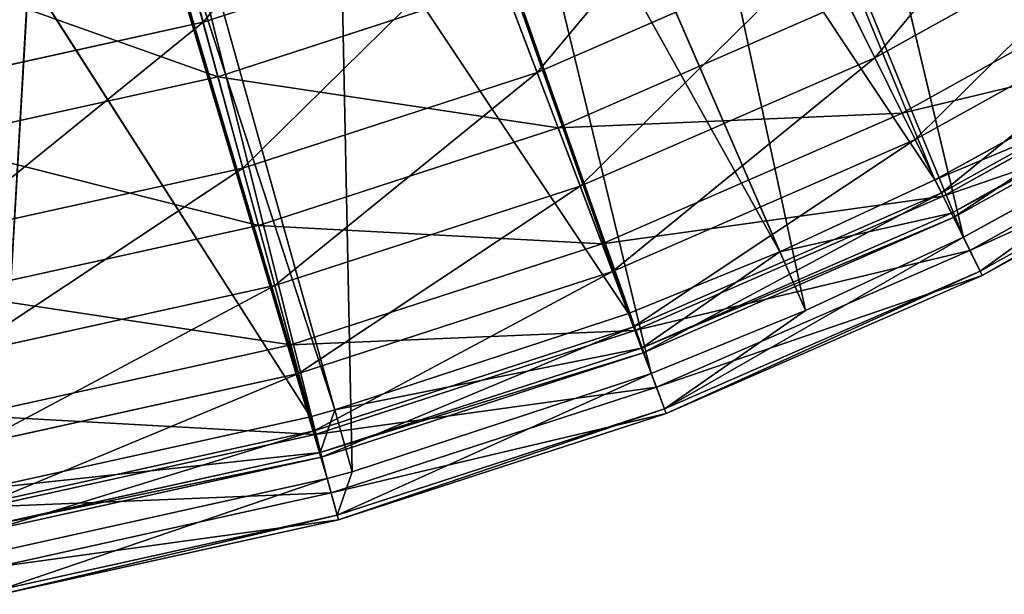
# Model space of a CAD drawing. Extents: x 1 to 221, y -110 to 110.
# Tile 50 of 256: x 130 to 161, y -108 to -91. Entities that reach past the tile are written whole.
import ezdxf

# ---------------------------------------------------------------- set-up
doc = ezdxf.new("R2010")
doc.units = 0
doc.header["$LTSCALE"] = 25.4
doc.layers.get('0').update_dxf_attribs({"color": 13, "linetype": 'CONTINUOUS'})

# ---------------------------------------------------------------- blocks, each defined once
blk = doc.blocks.new('PEAR-M-8672_STL')
at = {"color": 7}
for p, q in [((159.241, -97.37, 129.39), (152.147, -67.496, 314.653)), ((159.241, -97.37, 129.39), (152.147, -67.496, 314.653)), ((158.366, -95.6, 129.074), (147.045, -68.12, 314.337)), ((158.366, -95.6, 129.074), (147.045, -68.12, 314.337)), ((154.376, -99.628, 129.39), (147.967, -69.867, 314.653)), ((154.376, -99.628, 129.39), (147.967, -69.867, 314.653)), ((159.241, -97.37, 129.39), (147.967, -69.867, 314.653)), ((159.241, -97.37, 129.39), (147.967, -69.867, 314.653)), ((158.366, -95.6, 129.074), (141.787, -70.645, 314.337)), ((158.366, -95.6, 129.074), (141.787, -70.645, 314.337)), ((153.589, -97.816, 129.074), (141.787, -70.645, 314.337)), ((153.589, -97.816, 129.074), (141.787, -70.645, 314.337)), ((153.589, -97.816, 129.074), (139.046, -71.774, 314.337)), ((153.589, -97.816, 129.074), (139.046, -71.774, 314.337)), ((148.918, -99.715, 129.074), (139.046, -71.774, 314.337)), ((148.918, -99.715, 129.074), (139.046, -71.774, 314.337)), ((149.619, -101.562, 129.39), (142.574, -72.456, 314.653)), ((149.619, -101.562, 129.39), (142.574, -72.456, 314.653)), ((154.376, -99.628, 129.39), (142.574, -72.456, 314.653)), ((154.376, -99.628, 129.39), (142.574, -72.456, 314.653)), ((140.407, -104.592, 129.39), (139.762, -73.614, 314.653)), ((140.407, -104.592, 129.39), (139.762, -73.614, 314.653)), ((149.619, -101.562, 129.39), (139.762, -73.614, 314.653)), ((149.619, -101.562, 129.39), (139.762, -73.614, 314.653)), ((148.918, -99.715, 129.074), (131.882, -74.165, 314.337)), ((148.918, -99.715, 129.074), (131.882, -74.165, 314.337)), ((139.874, -102.691, 129.074), (131.882, -74.165, 314.337)), ((139.874, -102.691, 129.074), (131.882, -74.165, 314.337)), ((139.874, -102.691, 129.074), (130.682, -74.491, 314.337)), ((139.874, -102.691, 129.074), (130.682, -74.491, 314.337)), ((139.118, -102.899, 129.074), (130.682, -74.491, 314.337)), ((139.118, -102.899, 129.074), (130.682, -74.491, 314.337)), ((139.637, -104.805, 129.39), (132.415, -76.067, 314.653)), ((139.637, -104.805, 129.39), (132.415, -76.067, 314.653)), ((140.407, -104.592, 129.39), (132.415, -76.067, 314.653)), ((140.407, -104.592, 129.39), (132.415, -76.067, 314.653)), ((139.118, -102.899, 129.074), (122.063, -76.238, 314.337)), ((139.118, -102.899, 129.074), (122.063, -76.238, 314.337)), ((129.389, -107.07, 129.39), (131.184, -76.401, 314.653)), ((129.389, -107.07, 129.39), (131.184, -76.401, 314.653)), ((139.637, -104.805, 129.39), (131.184, -76.401, 314.653)), ((139.637, -104.805, 129.39), (131.184, -76.401, 314.653)), ((134.356, -85.41, 50.148), (135.808, -90.743, 58.925)), ((134.356, -85.41, 50.148), (135.808, -90.743, 58.925)), ((136.266, -92.424, 57.941), (134.787, -86.992, 49.002)), ((136.266, -92.424, 57.941), (134.787, -86.992, 49.002)), ((165.161, -87.033, 77.862), (156.509, -91.844, 77.862)), ((165.161, -87.033, 77.862), (156.509, -91.844, 77.862)), ((144.451, -87.935, 58.925), (135.808, -90.743, 58.925)), ((144.451, -87.935, 58.925), (135.808, -90.743, 58.925)), ((144.451, -87.935, 58.925), (146.103, -92.292, 68.191)), ((144.451, -87.935, 58.925), (146.103, -92.292, 68.191)), ((154.847, -88.483, 68.191), (146.103, -92.292, 68.191)), ((154.847, -88.483, 68.191), (146.103, -92.292, 68.191)), ((154.847, -88.483, 68.191), (156.509, -91.844, 77.862)), ((154.847, -88.483, 68.191), (156.509, -91.844, 77.862)), ((157.35, -93.545, 77.229), (166.162, -88.644, 77.229)), ((157.35, -93.545, 77.229), (166.162, -88.644, 77.229)), ((166.641, -89.415, 87.848), (157.752, -94.358, 87.848)), ((166.641, -89.415, 87.848), (157.752, -94.358, 87.848)), ((145.068, -89.563, 57.941), (136.266, -92.424, 57.941)), ((145.068, -89.563, 57.941), (136.266, -92.424, 57.941)), ((146.751, -94.001, 67.38), (145.068, -89.563, 57.941)), ((146.751, -94.001, 67.38), (145.068, -89.563, 57.941)), ((155.657, -90.121, 67.38), (146.751, -94.001, 67.38)), ((155.657, -90.121, 67.38), (146.751, -94.001, 67.38)), ((157.35, -93.545, 77.229), (155.657, -90.121, 67.38)), ((157.35, -93.545, 77.229), (155.657, -90.121, 67.38)), ((135.808, -90.743, 58.925), (126.935, -92.704, 58.925)), ((135.808, -90.743, 58.925), (126.935, -92.704, 58.925)), ((135.808, -90.743, 58.925), (137.032, -95.239, 68.191)), ((135.808, -90.743, 58.925), (137.032, -95.239, 68.191)), ((167.608, -90.972, 98.057), (158.564, -96.001, 98.057)), ((167.608, -90.972, 98.057), (158.564, -96.001, 98.057)), ((158.366, -95.6, 129.074), (166.513, -91.12, 129.074)), ((158.366, -95.6, 129.074), (166.513, -91.12, 129.074)), ((158.616, -96.105, 87.4), (167.669, -91.071, 87.4)), ((158.616, -96.105, 87.4), (167.669, -91.071, 87.4)), ((158.366, -95.6, 129.074), (167.975, -91.564, 118.765)), ((158.366, -95.6, 129.074), (167.975, -91.564, 118.765)), ((167.975, -91.564, 118.765), (158.873, -96.625, 118.765)), ((167.975, -91.564, 118.765), (158.873, -96.625, 118.765)), ((156.509, -91.844, 77.862), (147.433, -95.798, 77.862)), ((156.509, -91.844, 77.862), (147.433, -95.798, 77.862)), ((156.509, -91.844, 77.862), (157.752, -94.358, 87.848)), ((156.509, -91.844, 77.862), (157.752, -94.358, 87.848)), ((168.055, -91.691, 108.394), (158.939, -96.759, 108.394)), ((168.055, -91.691, 108.394), (158.939, -96.759, 108.394)), ((136.266, -92.424, 57.941), (127.228, -94.421, 57.941)), ((136.266, -92.424, 57.941), (127.228, -94.421, 57.941)), ((137.513, -97.003, 67.38), (136.266, -92.424, 57.941)), ((137.513, -97.003, 67.38), (136.266, -92.424, 57.941)), ((146.103, -92.292, 68.191), (137.032, -95.239, 68.191)), ((146.103, -92.292, 68.191), (137.032, -95.239, 68.191)), ((146.103, -92.292, 68.191), (147.433, -95.798, 77.862)), ((146.103, -92.292, 68.191), (147.433, -95.798, 77.862)), ((159.241, -97.37, 129.39), (167.539, -92.807, 129.39)), ((159.241, -97.37, 129.39), (167.539, -92.807, 129.39)), ((159.443, -97.779, 97.798), (168.655, -92.657, 97.798)), ((159.443, -97.779, 97.798), (168.655, -92.657, 97.798)), ((159.757, -98.415, 118.89), (167.539, -92.807, 129.39)), ((159.757, -98.415, 118.89), (167.539, -92.807, 129.39)), ((159.757, -98.415, 118.89), (169.029, -93.259, 118.89)), ((159.757, -98.415, 118.89), (169.029, -93.259, 118.89)), ((159.825, -98.551, 108.327), (169.109, -93.389, 108.327)), ((159.825, -98.551, 108.327), (169.109, -93.389, 108.327)), ((157.35, -93.545, 77.229), (148.106, -97.572, 77.229)), ((157.35, -93.545, 77.229), (148.106, -97.572, 77.229)), ((157.35, -93.545, 77.229), (158.616, -96.105, 87.4)), ((157.35, -93.545, 77.229), (158.616, -96.105, 87.4)), ((146.751, -94.001, 67.38), (137.513, -97.003, 67.38)), ((146.751, -94.001, 67.38), (137.513, -97.003, 67.38)), ((148.106, -97.572, 77.229), (146.751, -94.001, 67.38)), ((148.106, -97.572, 77.229), (146.751, -94.001, 67.38)), ((157.752, -94.358, 87.848), (148.427, -98.42, 87.848)), ((157.752, -94.358, 87.848), (148.427, -98.42, 87.848)), ((157.752, -94.358, 87.848), (158.564, -96.001, 98.057)), ((157.752, -94.358, 87.848), (158.564, -96.001, 98.057)), ((137.032, -95.239, 68.191), (127.719, -97.297, 68.191)), ((137.032, -95.239, 68.191), (127.719, -97.297, 68.191)), ((137.032, -95.239, 68.191), (138.017, -98.857, 77.862)), ((137.032, -95.239, 68.191), (138.017, -98.857, 77.862)), ((147.433, -95.798, 77.862), (138.017, -98.857, 77.862)), ((147.433, -95.798, 77.862), (138.017, -98.857, 77.862)), ((147.433, -95.798, 77.862), (148.427, -98.42, 87.848)), ((147.433, -95.798, 77.862), (148.427, -98.42, 87.848)), ((153.589, -97.816, 129.074), (158.366, -95.6, 129.074)), ((153.589, -97.816, 129.074), (158.366, -95.6, 129.074)), ((158.366, -95.6, 129.074), (158.873, -96.625, 118.765)), ((158.366, -95.6, 129.074), (158.873, -96.625, 118.765)), ((158.564, -96.001, 98.057), (149.077, -100.134, 98.057)), ((158.564, -96.001, 98.057), (149.077, -100.134, 98.057)), ((149.118, -100.242, 87.4), (158.616, -96.105, 87.4)), ((149.118, -100.242, 87.4), (158.616, -96.105, 87.4)), ((158.564, -96.001, 98.057), (158.939, -96.759, 108.394)), ((158.564, -96.001, 98.057), (158.939, -96.759, 108.394)), ((158.616, -96.105, 87.4), (159.443, -97.779, 97.798)), ((158.616, -96.105, 87.4), (159.443, -97.779, 97.798)), ((158.873, -96.625, 118.765), (149.324, -100.785, 118.765)), ((158.873, -96.625, 118.765), (149.324, -100.785, 118.765)), ((158.939, -96.759, 108.394), (149.377, -100.925, 108.394)), ((158.939, -96.759, 108.394), (149.377, -100.925, 108.394)), ((153.589, -97.816, 129.074), (158.873, -96.625, 118.765)), ((153.589, -97.816, 129.074), (158.873, -96.625, 118.765)), ((158.939, -96.759, 108.394), (158.873, -96.625, 118.765)), ((158.939, -96.759, 108.394), (158.873, -96.625, 118.765)), ((137.513, -97.003, 67.38), (128.027, -99.099, 67.38)), ((137.513, -97.003, 67.38), (128.027, -99.099, 67.38)), ((138.516, -100.687, 77.229), (137.513, -97.003, 67.38)), ((138.516, -100.687, 77.229), (137.513, -97.003, 67.38)), ((159.241, -97.37, 129.39), (150.032, -102.651, 118.89)), ((159.241, -97.37, 129.39), (150.032, -102.651, 118.89)), ((154.376, -99.628, 129.39), (159.241, -97.37, 129.39)), ((154.376, -99.628, 129.39), (159.241, -97.37, 129.39)), ((159.241, -97.37, 129.39), (159.757, -98.415, 118.89)), ((159.241, -97.37, 129.39), (159.757, -98.415, 118.89)), ((148.106, -97.572, 77.229), (138.516, -100.687, 77.229)), ((148.106, -97.572, 77.229), (138.516, -100.687, 77.229)), ((149.118, -100.242, 87.4), (148.106, -97.572, 77.229)), ((149.118, -100.242, 87.4), (148.106, -97.572, 77.229)), ((148.918, -99.715, 129.074), (153.589, -97.816, 129.074)), ((148.918, -99.715, 129.074), (153.589, -97.816, 129.074)), ((153.589, -97.816, 129.074), (149.324, -100.785, 118.765)), ((153.589, -97.816, 129.074), (149.324, -100.785, 118.765)), ((149.781, -101.988, 97.798), (159.443, -97.779, 97.798)), ((149.781, -101.988, 97.798), (159.443, -97.779, 97.798)), ((159.443, -97.779, 97.798), (159.825, -98.551, 108.327)), ((159.443, -97.779, 97.798), (159.825, -98.551, 108.327)), ((148.427, -98.42, 87.848), (138.754, -101.563, 87.848)), ((148.427, -98.42, 87.848), (138.754, -101.563, 87.848)), ((148.427, -98.42, 87.848), (149.077, -100.134, 98.057)), ((148.427, -98.42, 87.848), (149.077, -100.134, 98.057)), ((150.032, -102.651, 118.89), (159.757, -98.415, 118.89)), ((150.032, -102.651, 118.89), (159.757, -98.415, 118.89)), ((150.086, -102.794, 108.327), (159.825, -98.551, 108.327)), ((150.086, -102.794, 108.327), (159.825, -98.551, 108.327)), ((159.825, -98.551, 108.327), (159.757, -98.415, 118.89)), ((159.825, -98.551, 108.327), (159.757, -98.415, 118.89)), ((138.017, -98.857, 77.862), (128.351, -100.993, 77.862)), ((138.017, -98.857, 77.862), (128.351, -100.993, 77.862)), ((138.017, -98.857, 77.862), (138.754, -101.563, 87.848)), ((138.017, -98.857, 77.862), (138.754, -101.563, 87.848)), ((139.874, -102.691, 129.074), (148.918, -99.715, 129.074)), ((139.874, -102.691, 129.074), (148.918, -99.715, 129.074)), ((148.918, -99.715, 129.074), (149.324, -100.785, 118.765)), ((148.918, -99.715, 129.074), (149.324, -100.785, 118.765)), ((149.619, -101.562, 129.39), (154.376, -99.628, 129.39)), ((149.619, -101.562, 129.39), (154.376, -99.628, 129.39)), ((154.376, -99.628, 129.39), (150.032, -102.651, 118.89)), ((154.376, -99.628, 129.39), (150.032, -102.651, 118.89)), ((149.077, -100.134, 98.057), (139.236, -103.332, 98.057)), ((149.077, -100.134, 98.057), (139.236, -103.332, 98.057)), ((149.077, -100.134, 98.057), (149.377, -100.925, 108.394)), ((149.077, -100.134, 98.057), (149.377, -100.925, 108.394)), ((149.118, -100.242, 87.4), (139.266, -103.443, 87.4)), ((149.118, -100.242, 87.4), (139.266, -103.443, 87.4)), ((149.118, -100.242, 87.4), (149.781, -101.988, 97.798)), ((149.118, -100.242, 87.4), (149.781, -101.988, 97.798)), ((138.516, -100.687, 77.229), (128.67, -102.863, 77.229)), ((138.516, -100.687, 77.229), (128.67, -102.863, 77.229)), ((139.266, -103.443, 87.4), (138.516, -100.687, 77.229)), ((139.266, -103.443, 87.4), (138.516, -100.687, 77.229)), ((149.324, -100.785, 118.765), (139.419, -104.003, 118.765)), ((149.324, -100.785, 118.765), (139.419, -104.003, 118.765)), ((149.377, -100.925, 108.394), (139.458, -104.148, 108.394)), ((149.377, -100.925, 108.394), (139.458, -104.148, 108.394)), ((139.874, -102.691, 129.074), (149.324, -100.785, 118.765)), ((139.874, -102.691, 129.074), (149.324, -100.785, 118.765)), ((149.377, -100.925, 108.394), (149.324, -100.785, 118.765)), ((149.377, -100.925, 108.394), (149.324, -100.785, 118.765)), ((138.754, -101.563, 87.848), (128.823, -103.757, 87.848)), ((138.754, -101.563, 87.848), (128.823, -103.757, 87.848)), ((138.754, -101.563, 87.848), (139.236, -103.332, 98.057)), ((138.754, -101.563, 87.848), (139.236, -103.332, 98.057)), ((149.619, -101.562, 129.39), (139.943, -105.929, 118.89)), ((149.619, -101.562, 129.39), (139.943, -105.929, 118.89)), ((140.407, -104.592, 129.39), (149.619, -101.562, 129.39)), ((140.407, -104.592, 129.39), (149.619, -101.562, 129.39)), ((149.619, -101.562, 129.39), (150.032, -102.651, 118.89)), ((149.619, -101.562, 129.39), (150.032, -102.651, 118.89)), ((139.757, -105.245, 97.798), (149.781, -101.988, 97.798)), ((139.757, -105.245, 97.798), (149.781, -101.988, 97.798)), ((149.781, -101.988, 97.798), (150.086, -102.794, 108.327)), ((149.781, -101.988, 97.798), (150.086, -102.794, 108.327)), ((139.118, -102.899, 129.074), (139.874, -102.691, 129.074)), ((139.118, -102.899, 129.074), (139.874, -102.691, 129.074)), ((139.874, -102.691, 129.074), (139.419, -104.003, 118.765)), ((139.874, -102.691, 129.074), (139.419, -104.003, 118.765)), ((150.032, -102.651, 118.89), (139.943, -105.929, 118.89)), ((150.032, -102.651, 118.89), (139.943, -105.929, 118.89)), ((139.983, -106.076, 108.327), (150.086, -102.794, 108.327)), ((139.983, -106.076, 108.327), (150.086, -102.794, 108.327)), ((150.086, -102.794, 108.327), (150.032, -102.651, 118.89)), ((150.086, -102.794, 108.327), (150.032, -102.651, 118.89)), ((129.056, -105.123, 129.074), (139.118, -102.899, 129.074)), ((129.056, -105.123, 129.074), (139.118, -102.899, 129.074)), ((139.118, -102.899, 129.074), (139.419, -104.003, 118.765)), ((139.118, -102.899, 129.074), (139.419, -104.003, 118.765)), ((139.236, -103.332, 98.057), (129.131, -105.565, 98.057)), ((139.236, -103.332, 98.057), (129.131, -105.565, 98.057)), ((139.266, -103.443, 87.4), (129.151, -105.679, 87.4)), ((139.266, -103.443, 87.4), (129.151, -105.679, 87.4)), ((139.236, -103.332, 98.057), (139.458, -104.148, 108.394)), ((139.236, -103.332, 98.057), (139.458, -104.148, 108.394)), ((139.757, -105.245, 97.798), (139.266, -103.443, 87.4)), ((139.757, -105.245, 97.798), (139.266, -103.443, 87.4)), ((139.419, -104.003, 118.765), (129.249, -106.251, 118.765)), ((139.419, -104.003, 118.765), (129.249, -106.251, 118.765)), ((139.458, -104.148, 108.394), (139.419, -104.003, 118.765)), ((139.458, -104.148, 108.394), (139.419, -104.003, 118.765)), ((139.458, -104.148, 108.394), (129.274, -106.398, 108.394)), ((139.458, -104.148, 108.394), (129.274, -106.398, 108.394)), ((139.637, -104.805, 129.39), (140.407, -104.592, 129.39)), ((139.637, -104.805, 129.39), (140.407, -104.592, 129.39)), ((140.407, -104.592, 129.39), (139.943, -105.929, 118.89)), ((140.407, -104.592, 129.39), (139.943, -105.929, 118.89)), ((129.389, -107.07, 129.39), (139.637, -104.805, 129.39)), ((129.389, -107.07, 129.39), (139.637, -104.805, 129.39)), ((139.943, -105.929, 118.89), (139.637, -104.805, 129.39)), ((139.943, -105.929, 118.89), (139.637, -104.805, 129.39)), ((139.757, -105.245, 97.798), (129.465, -107.52, 97.798)), ((139.757, -105.245, 97.798), (129.465, -107.52, 97.798)), ((139.757, -105.245, 97.798), (139.983, -106.076, 108.327)), ((139.757, -105.245, 97.798), (139.983, -106.076, 108.327)), ((129.585, -108.218, 118.89), (139.943, -105.929, 118.89)), ((129.585, -108.218, 118.89), (139.943, -105.929, 118.89)), ((129.61, -108.369, 108.327), (139.983, -106.076, 108.327)), ((129.61, -108.369, 108.327), (139.983, -106.076, 108.327)), ((139.943, -105.929, 118.89), (139.983, -106.076, 108.327)), ((139.943, -105.929, 118.89), (139.983, -106.076, 108.327))]:
    blk.add_line(p, q, dxfattribs=at)
mesh = blk.add_polyface(dxfattribs=at)
corners = [(152.147, -67.496, 314.653), (167.539, -92.807, 129.39), (155.691, -65.209, 314.653)]
mesh.append_faces([[corners[k] for k in face] for face in [(0, 1, 2)]], dxfattribs={"color": 7})
mesh = blk.add_polyface(dxfattribs=at)
corners = [(155.691, -65.209, 314.653), (167.539, -92.807, 129.39), (168.414, -92.269, 129.39)]
mesh.append_faces([[corners[k] for k in face] for face in [(0, 1, 2)]], dxfattribs={"color": 7})
mesh = blk.add_polyface(dxfattribs=at)
corners = [(155.691, -65.209, 314.653), (168.414, -92.269, 129.39), (177.052, -86.307, 129.39)]
mesh.append_faces([[corners[k] for k in face] for face in [(0, 1, 2)]], dxfattribs={"color": 7})
mesh = blk.add_polyface(dxfattribs=at)
corners = [(151.121, -65.809, 314.337), (166.513, -91.12, 129.074), (147.045, -68.12, 314.337)]
mesh.append_faces([[corners[k] for k in face] for face in [(0, 1, 2)]], dxfattribs={"color": 7})
mesh = blk.add_polyface(dxfattribs=at)
corners = [(151.121, -65.809, 314.337), (167.372, -90.592, 129.074), (166.513, -91.12, 129.074)]
mesh.append_faces([[corners[k] for k in face] for face in [(0, 1, 2)]], dxfattribs={"color": 7})
mesh = blk.add_polyface(dxfattribs=at)
corners = [(147.967, -69.867, 314.653), (159.241, -97.37, 129.39), (152.147, -67.496, 314.653)]
mesh.append_faces([[corners[k] for k in face] for face in [(0, 1, 2)]], dxfattribs={"color": 7})
mesh = blk.add_polyface(dxfattribs=at)
corners = [(152.147, -67.496, 314.653), (159.241, -97.37, 129.39), (167.539, -92.807, 129.39)]
mesh.append_faces([[corners[k] for k in face] for face in [(0, 1, 2)]], dxfattribs={"color": 7})
mesh = blk.add_polyface(dxfattribs=at)
corners = [(147.045, -68.12, 314.337), (158.366, -95.6, 129.074), (141.787, -70.645, 314.337)]
mesh.append_faces([[corners[k] for k in face] for face in [(0, 1, 2)]], dxfattribs={"color": 7})
mesh = blk.add_polyface(dxfattribs=at)
corners = [(147.045, -68.12, 314.337), (166.513, -91.12, 129.074), (158.366, -95.6, 129.074)]
mesh.append_faces([[corners[k] for k in face] for face in [(0, 1, 2)]], dxfattribs={"color": 7})
mesh = blk.add_polyface(dxfattribs=at)
corners = [(142.574, -72.456, 314.653), (154.376, -99.628, 129.39), (147.967, -69.867, 314.653)]
mesh.append_faces([[corners[k] for k in face] for face in [(0, 1, 2)]], dxfattribs={"color": 7})
mesh = blk.add_polyface(dxfattribs=at)
corners = [(147.967, -69.867, 314.653), (154.376, -99.628, 129.39), (159.241, -97.37, 129.39)]
mesh.append_faces([[corners[k] for k in face] for face in [(0, 1, 2)]], dxfattribs={"color": 7})
mesh = blk.add_polyface(dxfattribs=at)
corners = [(141.787, -70.645, 314.337), (153.589, -97.816, 129.074), (139.046, -71.774, 314.337)]
mesh.append_faces([[corners[k] for k in face] for face in [(0, 1, 2)]], dxfattribs={"color": 7})
mesh = blk.add_polyface(dxfattribs=at)
corners = [(141.787, -70.645, 314.337), (158.366, -95.6, 129.074), (153.589, -97.816, 129.074)]
mesh.append_faces([[corners[k] for k in face] for face in [(0, 1, 2)]], dxfattribs={"color": 7})
mesh = blk.add_polyface(dxfattribs=at)
corners = [(139.046, -71.774, 314.337), (148.918, -99.715, 129.074), (131.882, -74.165, 314.337)]
mesh.append_faces([[corners[k] for k in face] for face in [(0, 1, 2)]], dxfattribs={"color": 7})
mesh = blk.add_polyface(dxfattribs=at)
corners = [(139.046, -71.774, 314.337), (153.589, -97.816, 129.074), (148.918, -99.715, 129.074)]
mesh.append_faces([[corners[k] for k in face] for face in [(0, 1, 2)]], dxfattribs={"color": 7})
mesh = blk.add_polyface(dxfattribs=at)
corners = [(139.762, -73.614, 314.653), (149.619, -101.562, 129.39), (142.574, -72.456, 314.653)]
mesh.append_faces([[corners[k] for k in face] for face in [(0, 1, 2)]], dxfattribs={"color": 7})
mesh = blk.add_polyface(dxfattribs=at)
corners = [(142.574, -72.456, 314.653), (149.619, -101.562, 129.39), (154.376, -99.628, 129.39)]
mesh.append_faces([[corners[k] for k in face] for face in [(0, 1, 2)]], dxfattribs={"color": 7})
mesh = blk.add_polyface(dxfattribs=at)
corners = [(132.415, -76.067, 314.653), (140.407, -104.592, 129.39), (139.762, -73.614, 314.653)]
mesh.append_faces([[corners[k] for k in face] for face in [(0, 1, 2)]], dxfattribs={"color": 7})
mesh = blk.add_polyface(dxfattribs=at)
corners = [(139.762, -73.614, 314.653), (140.407, -104.592, 129.39), (149.619, -101.562, 129.39)]
mesh.append_faces([[corners[k] for k in face] for face in [(0, 1, 2)]], dxfattribs={"color": 7})
mesh = blk.add_polyface(dxfattribs=at)
corners = [(131.882, -74.165, 314.337), (139.874, -102.691, 129.074), (130.682, -74.491, 314.337)]
mesh.append_faces([[corners[k] for k in face] for face in [(0, 1, 2)]], dxfattribs={"color": 7})
mesh = blk.add_polyface(dxfattribs=at)
corners = [(131.882, -74.165, 314.337), (148.918, -99.715, 129.074), (139.874, -102.691, 129.074)]
mesh.append_faces([[corners[k] for k in face] for face in [(0, 1, 2)]], dxfattribs={"color": 7})
mesh = blk.add_polyface(dxfattribs=at)
corners = [(130.682, -74.491, 314.337), (139.118, -102.899, 129.074), (122.063, -76.238, 314.337)]
mesh.append_faces([[corners[k] for k in face] for face in [(0, 1, 2)]], dxfattribs={"color": 7})
mesh = blk.add_polyface(dxfattribs=at)
corners = [(130.682, -74.491, 314.337), (139.874, -102.691, 129.074), (139.118, -102.899, 129.074)]
mesh.append_faces([[corners[k] for k in face] for face in [(0, 1, 2)]], dxfattribs={"color": 7})
mesh = blk.add_polyface(dxfattribs=at)
corners = [(131.184, -76.401, 314.653), (139.637, -104.805, 129.39), (132.415, -76.067, 314.653)]
mesh.append_faces([[corners[k] for k in face] for face in [(0, 1, 2)]], dxfattribs={"color": 7})
mesh = blk.add_polyface(dxfattribs=at)
corners = [(132.415, -76.067, 314.653), (139.637, -104.805, 129.39), (140.407, -104.592, 129.39)]
mesh.append_faces([[corners[k] for k in face] for face in [(0, 1, 2)]], dxfattribs={"color": 7})
mesh = blk.add_polyface(dxfattribs=at)
corners = [(122.063, -76.238, 314.337), (139.118, -102.899, 129.074), (129.056, -105.123, 129.074)]
mesh.append_faces([[corners[k] for k in face] for face in [(0, 1, 2)]], dxfattribs={"color": 7})
mesh = blk.add_polyface(dxfattribs=at)
corners = [(122.344, -78.192, 314.653), (129.389, -107.07, 129.39), (131.184, -76.401, 314.653)]
mesh.append_faces([[corners[k] for k in face] for face in [(0, 1, 2)]], dxfattribs={"color": 7})
mesh = blk.add_polyface(dxfattribs=at)
corners = [(131.184, -76.401, 314.653), (129.389, -107.07, 129.39), (139.637, -104.805, 129.39)]
mesh.append_faces([[corners[k] for k in face] for face in [(0, 1, 2)]], dxfattribs={"color": 7})
mesh = blk.add_polyface(dxfattribs=at)
corners = [(135.808, -90.743, 58.925), (142.491, -82.767, 50.148), (134.356, -85.41, 50.148), (144.451, -87.935, 58.925)]
mesh.append_faces([[corners[k] for k in face] for face in [(0, 1, 2), (1, 0, 3)]], dxfattribs={"vtx0": -1, "color": 7})
mesh = blk.add_polyface(dxfattribs=at)
corners = [(156.509, -91.844, 77.862), (163.183, -83.848, 68.191), (154.847, -88.483, 68.191), (165.161, -87.033, 77.862)]
mesh.append_faces([[corners[k] for k in face] for face in [(0, 1, 2), (1, 0, 3)]], dxfattribs={"vtx0": -1, "color": 7})
mesh = blk.add_polyface(dxfattribs=at)
corners = [(145.068, -89.563, 57.941), (134.787, -86.992, 49.002), (143.072, -84.3, 49.002), (136.266, -92.424, 57.941)]
mesh.append_faces([[corners[k] for k in face] for face in [(0, 1, 2), (1, 0, 3)]], dxfattribs={"vtx0": -1, "color": 7})
mesh = blk.add_polyface(dxfattribs=at)
corners = [(146.103, -92.292, 68.191), (152.782, -84.306, 58.925), (144.451, -87.935, 58.925), (154.847, -88.483, 68.191)]
mesh.append_faces([[corners[k] for k in face] for face in [(0, 1, 2), (1, 0, 3)]], dxfattribs={"vtx0": -1, "color": 7})
mesh = blk.add_polyface(dxfattribs=at)
corners = [(126.935, -92.704, 58.925), (134.356, -85.41, 50.148), (126.004, -87.256, 50.148), (135.808, -90.743, 58.925)]
mesh.append_faces([[corners[k] for k in face] for face in [(0, 1, 2), (1, 0, 3)]], dxfattribs={"vtx0": -1, "color": 7})
mesh = blk.add_polyface(dxfattribs=at)
corners = [(166.162, -88.644, 77.229), (155.657, -90.121, 67.38), (164.147, -85.4, 67.38), (157.35, -93.545, 77.229)]
mesh.append_faces([[corners[k] for k in face] for face in [(0, 1, 2), (1, 0, 3)]], dxfattribs={"vtx0": -1, "color": 7})
mesh = blk.add_polyface(dxfattribs=at)
corners = [(155.657, -90.121, 67.38), (145.068, -89.563, 57.941), (153.554, -85.867, 57.941), (146.751, -94.001, 67.38)]
mesh.append_faces([[corners[k] for k in face] for face in [(0, 1, 2), (1, 0, 3)]], dxfattribs={"vtx0": -1, "color": 7})
mesh = blk.add_polyface(dxfattribs=at)
corners = [(136.266, -92.424, 57.941), (126.28, -88.872, 49.002), (134.787, -86.992, 49.002), (127.228, -94.421, 57.941)]
mesh.append_faces([[corners[k] for k in face] for face in [(0, 1, 2), (1, 0, 3)]], dxfattribs={"vtx0": -1, "color": 7})
mesh = blk.add_polyface(dxfattribs=at)
corners = [(157.752, -94.358, 87.848), (165.161, -87.033, 77.862), (156.509, -91.844, 77.862), (166.641, -89.415, 87.848)]
mesh.append_faces([[corners[k] for k in face] for face in [(0, 1, 2), (1, 0, 3)]], dxfattribs={"vtx0": -1, "color": 7})
mesh = blk.add_polyface(dxfattribs=at)
corners = [(137.032, -95.239, 68.191), (144.451, -87.935, 58.925), (135.808, -90.743, 58.925), (146.103, -92.292, 68.191)]
mesh.append_faces([[corners[k] for k in face] for face in [(0, 1, 2), (1, 0, 3)]], dxfattribs={"vtx0": -1, "color": 7})
mesh = blk.add_polyface(dxfattribs=at)
corners = [(147.433, -95.798, 77.862), (154.847, -88.483, 68.191), (146.103, -92.292, 68.191), (156.509, -91.844, 77.862)]
mesh.append_faces([[corners[k] for k in face] for face in [(0, 1, 2), (1, 0, 3)]], dxfattribs={"vtx0": -1, "color": 7})
mesh = blk.add_polyface(dxfattribs=at)
corners = [(167.669, -91.071, 87.4), (157.35, -93.545, 77.229), (166.162, -88.644, 77.229), (158.616, -96.105, 87.4)]
mesh.append_faces([[corners[k] for k in face] for face in [(0, 1, 2), (1, 0, 3)]], dxfattribs={"vtx0": -1, "color": 7})
mesh = blk.add_polyface(dxfattribs=at)
corners = [(158.564, -96.001, 98.057), (166.641, -89.415, 87.848), (157.752, -94.358, 87.848), (167.608, -90.972, 98.057)]
mesh.append_faces([[corners[k] for k in face] for face in [(0, 1, 2), (1, 0, 3)]], dxfattribs={"vtx0": -1, "color": 7})
mesh = blk.add_polyface(dxfattribs=at)
corners = [(146.751, -94.001, 67.38), (136.266, -92.424, 57.941), (145.068, -89.563, 57.941), (137.513, -97.003, 67.38)]
mesh.append_faces([[corners[k] for k in face] for face in [(0, 1, 2), (1, 0, 3)]], dxfattribs={"vtx0": -1, "color": 7})
mesh = blk.add_polyface(dxfattribs=at)
corners = [(157.35, -93.545, 77.229), (146.751, -94.001, 67.38), (155.657, -90.121, 67.38), (148.106, -97.572, 77.229)]
mesh.append_faces([[corners[k] for k in face] for face in [(0, 1, 2), (1, 0, 3)]], dxfattribs={"vtx0": -1, "color": 7})
mesh = blk.add_polyface(dxfattribs=at)
corners = [(127.719, -97.297, 68.191), (135.808, -90.743, 58.925), (126.935, -92.704, 58.925), (137.032, -95.239, 68.191)]
mesh.append_faces([[corners[k] for k in face] for face in [(0, 1, 2), (1, 0, 3)]], dxfattribs={"vtx0": -1, "color": 7})
mesh = blk.add_polyface(dxfattribs=at)
corners = [(158.939, -96.759, 108.394), (167.608, -90.972, 98.057), (158.564, -96.001, 98.057), (168.055, -91.691, 108.394)]
mesh.append_faces([[corners[k] for k in face] for face in [(0, 1, 2), (1, 0, 3)]], dxfattribs={"vtx0": -1, "color": 7})
mesh = blk.add_polyface(dxfattribs=at)
corners = [(166.513, -91.12, 129.074), (167.975, -91.564, 118.765), (158.366, -95.6, 129.074)]
mesh.append_faces([[corners[k] for k in face] for face in [(0, 1, 2)]], dxfattribs={"color": 7})
mesh = blk.add_polyface(dxfattribs=at)
corners = [(168.655, -92.657, 97.798), (158.616, -96.105, 87.4), (167.669, -91.071, 87.4), (159.443, -97.779, 97.798)]
mesh.append_faces([[corners[k] for k in face] for face in [(0, 1, 2), (1, 0, 3)]], dxfattribs={"vtx0": -1, "color": 7})
mesh = blk.add_polyface(dxfattribs=at)
corners = [(158.366, -95.6, 129.074), (167.975, -91.564, 118.765), (158.873, -96.625, 118.765)]
mesh.append_faces([[corners[k] for k in face] for face in [(0, 1, 2)]], dxfattribs={"color": 7})
mesh = blk.add_polyface(dxfattribs=at)
corners = [(158.873, -96.625, 118.765), (168.055, -91.691, 108.394), (158.939, -96.759, 108.394), (167.975, -91.564, 118.765)]
mesh.append_faces([[corners[k] for k in face] for face in [(0, 1, 2), (1, 0, 3)]], dxfattribs={"vtx0": -1, "color": 7})
mesh = blk.add_polyface(dxfattribs=at)
corners = [(148.427, -98.42, 87.848), (156.509, -91.844, 77.862), (147.433, -95.798, 77.862), (157.752, -94.358, 87.848)]
mesh.append_faces([[corners[k] for k in face] for face in [(0, 1, 2), (1, 0, 3)]], dxfattribs={"vtx0": -1, "color": 7})
mesh = blk.add_polyface(dxfattribs=at)
corners = [(137.513, -97.003, 67.38), (127.228, -94.421, 57.941), (136.266, -92.424, 57.941), (128.027, -99.099, 67.38)]
mesh.append_faces([[corners[k] for k in face] for face in [(0, 1, 2), (1, 0, 3)]], dxfattribs={"vtx0": -1, "color": 7})
mesh = blk.add_polyface(dxfattribs=at)
corners = [(138.017, -98.857, 77.862), (146.103, -92.292, 68.191), (137.032, -95.239, 68.191), (147.433, -95.798, 77.862)]
mesh.append_faces([[corners[k] for k in face] for face in [(0, 1, 2), (1, 0, 3)]], dxfattribs={"vtx0": -1, "color": 7})
mesh = blk.add_polyface(dxfattribs=at)
corners = [(159.241, -97.37, 129.39), (159.757, -98.415, 118.89), (167.539, -92.807, 129.39)]
mesh.append_faces([[corners[k] for k in face] for face in [(0, 1, 2)]], dxfattribs={"color": 7})
mesh = blk.add_polyface(dxfattribs=at)
corners = [(169.109, -93.389, 108.327), (159.443, -97.779, 97.798), (168.655, -92.657, 97.798), (159.825, -98.551, 108.327)]
mesh.append_faces([[corners[k] for k in face] for face in [(0, 1, 2), (1, 0, 3)]], dxfattribs={"vtx0": -1, "color": 7})
mesh = blk.add_polyface(dxfattribs=at)
corners = [(167.539, -92.807, 129.39), (159.757, -98.415, 118.89), (169.029, -93.259, 118.89)]
mesh.append_faces([[corners[k] for k in face] for face in [(0, 1, 2)]], dxfattribs={"color": 7})
mesh = blk.add_polyface(dxfattribs=at)
corners = [(169.029, -93.259, 118.89), (159.825, -98.551, 108.327), (169.109, -93.389, 108.327), (159.757, -98.415, 118.89)]
mesh.append_faces([[corners[k] for k in face] for face in [(0, 1, 2), (1, 0, 3)]], dxfattribs={"vtx0": -1, "color": 7})
mesh = blk.add_polyface(dxfattribs=at)
corners = [(158.616, -96.105, 87.4), (148.106, -97.572, 77.229), (157.35, -93.545, 77.229), (149.118, -100.242, 87.4)]
mesh.append_faces([[corners[k] for k in face] for face in [(0, 1, 2), (1, 0, 3)]], dxfattribs={"vtx0": -1, "color": 7})
mesh = blk.add_polyface(dxfattribs=at)
corners = [(148.106, -97.572, 77.229), (137.513, -97.003, 67.38), (146.751, -94.001, 67.38), (138.516, -100.687, 77.229)]
mesh.append_faces([[corners[k] for k in face] for face in [(0, 1, 2), (1, 0, 3)]], dxfattribs={"vtx0": -1, "color": 7})
mesh = blk.add_polyface(dxfattribs=at)
corners = [(149.077, -100.134, 98.057), (157.752, -94.358, 87.848), (148.427, -98.42, 87.848), (158.564, -96.001, 98.057)]
mesh.append_faces([[corners[k] for k in face] for face in [(0, 1, 2), (1, 0, 3)]], dxfattribs={"vtx0": -1, "color": 7})
mesh = blk.add_polyface(dxfattribs=at)
corners = [(128.351, -100.993, 77.862), (137.032, -95.239, 68.191), (127.719, -97.297, 68.191), (138.017, -98.857, 77.862)]
mesh.append_faces([[corners[k] for k in face] for face in [(0, 1, 2), (1, 0, 3)]], dxfattribs={"vtx0": -1, "color": 7})
mesh = blk.add_polyface(dxfattribs=at)
corners = [(138.754, -101.563, 87.848), (147.433, -95.798, 77.862), (138.017, -98.857, 77.862), (148.427, -98.42, 87.848)]
mesh.append_faces([[corners[k] for k in face] for face in [(0, 1, 2), (1, 0, 3)]], dxfattribs={"vtx0": -1, "color": 7})
mesh = blk.add_polyface(dxfattribs=at)
corners = [(158.366, -95.6, 129.074), (158.873, -96.625, 118.765), (153.589, -97.816, 129.074)]
mesh.append_faces([[corners[k] for k in face] for face in [(0, 1, 2)]], dxfattribs={"color": 7})
mesh = blk.add_polyface(dxfattribs=at)
corners = [(149.377, -100.925, 108.394), (158.564, -96.001, 98.057), (149.077, -100.134, 98.057), (158.939, -96.759, 108.394)]
mesh.append_faces([[corners[k] for k in face] for face in [(0, 1, 2), (1, 0, 3)]], dxfattribs={"vtx0": -1, "color": 7})
mesh = blk.add_polyface(dxfattribs=at)
corners = [(159.443, -97.779, 97.798), (149.118, -100.242, 87.4), (158.616, -96.105, 87.4), (149.781, -101.988, 97.798)]
mesh.append_faces([[corners[k] for k in face] for face in [(0, 1, 2), (1, 0, 3)]], dxfattribs={"vtx0": -1, "color": 7})
mesh = blk.add_polyface(dxfattribs=at)
corners = [(153.589, -97.816, 129.074), (158.873, -96.625, 118.765), (149.324, -100.785, 118.765)]
mesh.append_faces([[corners[k] for k in face] for face in [(0, 1, 2)]], dxfattribs={"color": 7})
mesh = blk.add_polyface(dxfattribs=at)
corners = [(149.324, -100.785, 118.765), (158.939, -96.759, 108.394), (149.377, -100.925, 108.394), (158.873, -96.625, 118.765)]
mesh.append_faces([[corners[k] for k in face] for face in [(0, 1, 2), (1, 0, 3)]], dxfattribs={"vtx0": -1, "color": 7})
mesh = blk.add_polyface(dxfattribs=at)
corners = [(138.516, -100.687, 77.229), (128.027, -99.099, 67.38), (137.513, -97.003, 67.38), (128.67, -102.863, 77.229)]
mesh.append_faces([[corners[k] for k in face] for face in [(0, 1, 2), (1, 0, 3)]], dxfattribs={"vtx0": -1, "color": 7})
mesh = blk.add_polyface(dxfattribs=at)
corners = [(159.241, -97.37, 129.39), (150.032, -102.651, 118.89), (159.757, -98.415, 118.89)]
mesh.append_faces([[corners[k] for k in face] for face in [(0, 1, 2)]], dxfattribs={"color": 7})
mesh = blk.add_polyface(dxfattribs=at)
corners = [(154.376, -99.628, 129.39), (150.032, -102.651, 118.89), (159.241, -97.37, 129.39)]
mesh.append_faces([[corners[k] for k in face] for face in [(0, 1, 2)]], dxfattribs={"color": 7})
mesh = blk.add_polyface(dxfattribs=at)
corners = [(149.118, -100.242, 87.4), (138.516, -100.687, 77.229), (148.106, -97.572, 77.229), (139.266, -103.443, 87.4)]
mesh.append_faces([[corners[k] for k in face] for face in [(0, 1, 2), (1, 0, 3)]], dxfattribs={"vtx0": -1, "color": 7})
mesh = blk.add_polyface(dxfattribs=at)
corners = [(153.589, -97.816, 129.074), (149.324, -100.785, 118.765), (148.918, -99.715, 129.074)]
mesh.append_faces([[corners[k] for k in face] for face in [(0, 1, 2)]], dxfattribs={"color": 7})
mesh = blk.add_polyface(dxfattribs=at)
corners = [(159.825, -98.551, 108.327), (149.781, -101.988, 97.798), (159.443, -97.779, 97.798), (150.086, -102.794, 108.327)]
mesh.append_faces([[corners[k] for k in face] for face in [(0, 1, 2), (1, 0, 3)]], dxfattribs={"vtx0": -1, "color": 7})
mesh = blk.add_polyface(dxfattribs=at)
corners = [(139.236, -103.332, 98.057), (148.427, -98.42, 87.848), (138.754, -101.563, 87.848), (149.077, -100.134, 98.057)]
mesh.append_faces([[corners[k] for k in face] for face in [(0, 1, 2), (1, 0, 3)]], dxfattribs={"vtx0": -1, "color": 7})
mesh = blk.add_polyface(dxfattribs=at)
corners = [(159.757, -98.415, 118.89), (150.086, -102.794, 108.327), (159.825, -98.551, 108.327), (150.032, -102.651, 118.89)]
mesh.append_faces([[corners[k] for k in face] for face in [(0, 1, 2), (1, 0, 3)]], dxfattribs={"vtx0": -1, "color": 7})
mesh = blk.add_polyface(dxfattribs=at)
corners = [(128.823, -103.757, 87.848), (138.017, -98.857, 77.862), (128.351, -100.993, 77.862), (138.754, -101.563, 87.848)]
mesh.append_faces([[corners[k] for k in face] for face in [(0, 1, 2), (1, 0, 3)]], dxfattribs={"vtx0": -1, "color": 7})
mesh = blk.add_polyface(dxfattribs=at)
corners = [(148.918, -99.715, 129.074), (149.324, -100.785, 118.765), (139.874, -102.691, 129.074)]
mesh.append_faces([[corners[k] for k in face] for face in [(0, 1, 2)]], dxfattribs={"color": 7})
mesh = blk.add_polyface(dxfattribs=at)
corners = [(149.619, -101.562, 129.39), (150.032, -102.651, 118.89), (154.376, -99.628, 129.39)]
mesh.append_faces([[corners[k] for k in face] for face in [(0, 1, 2)]], dxfattribs={"color": 7})
mesh = blk.add_polyface(dxfattribs=at)
corners = [(139.458, -104.148, 108.394), (149.077, -100.134, 98.057), (139.236, -103.332, 98.057), (149.377, -100.925, 108.394)]
mesh.append_faces([[corners[k] for k in face] for face in [(0, 1, 2), (1, 0, 3)]], dxfattribs={"vtx0": -1, "color": 7})
mesh = blk.add_polyface(dxfattribs=at)
corners = [(149.781, -101.988, 97.798), (139.266, -103.443, 87.4), (149.118, -100.242, 87.4), (139.757, -105.245, 97.798)]
mesh.append_faces([[corners[k] for k in face] for face in [(0, 1, 2), (1, 0, 3)]], dxfattribs={"vtx0": -1, "color": 7})
mesh = blk.add_polyface(dxfattribs=at)
corners = [(139.266, -103.443, 87.4), (128.67, -102.863, 77.229), (138.516, -100.687, 77.229), (129.151, -105.679, 87.4)]
mesh.append_faces([[corners[k] for k in face] for face in [(0, 1, 2), (1, 0, 3)]], dxfattribs={"vtx0": -1, "color": 7})
mesh = blk.add_polyface(dxfattribs=at)
corners = [(139.874, -102.691, 129.074), (149.324, -100.785, 118.765), (139.419, -104.003, 118.765)]
mesh.append_faces([[corners[k] for k in face] for face in [(0, 1, 2)]], dxfattribs={"color": 7})
mesh = blk.add_polyface(dxfattribs=at)
corners = [(139.419, -104.003, 118.765), (149.377, -100.925, 108.394), (139.458, -104.148, 108.394), (149.324, -100.785, 118.765)]
mesh.append_faces([[corners[k] for k in face] for face in [(0, 1, 2), (1, 0, 3)]], dxfattribs={"vtx0": -1, "color": 7})
mesh = blk.add_polyface(dxfattribs=at)
corners = [(129.131, -105.565, 98.057), (138.754, -101.563, 87.848), (128.823, -103.757, 87.848), (139.236, -103.332, 98.057)]
mesh.append_faces([[corners[k] for k in face] for face in [(0, 1, 2), (1, 0, 3)]], dxfattribs={"vtx0": -1, "color": 7})
mesh = blk.add_polyface(dxfattribs=at)
corners = [(149.619, -101.562, 129.39), (139.943, -105.929, 118.89), (150.032, -102.651, 118.89)]
mesh.append_faces([[corners[k] for k in face] for face in [(0, 1, 2)]], dxfattribs={"color": 7})
mesh = blk.add_polyface(dxfattribs=at)
corners = [(140.407, -104.592, 129.39), (139.943, -105.929, 118.89), (149.619, -101.562, 129.39)]
mesh.append_faces([[corners[k] for k in face] for face in [(0, 1, 2)]], dxfattribs={"color": 7})
mesh = blk.add_polyface(dxfattribs=at)
corners = [(150.086, -102.794, 108.327), (139.757, -105.245, 97.798), (149.781, -101.988, 97.798), (139.983, -106.076, 108.327)]
mesh.append_faces([[corners[k] for k in face] for face in [(0, 1, 2), (1, 0, 3)]], dxfattribs={"vtx0": -1, "color": 7})
mesh = blk.add_polyface(dxfattribs=at)
corners = [(139.874, -102.691, 129.074), (139.419, -104.003, 118.765), (139.118, -102.899, 129.074)]
mesh.append_faces([[corners[k] for k in face] for face in [(0, 1, 2)]], dxfattribs={"color": 7})
mesh = blk.add_polyface(dxfattribs=at)
corners = [(150.032, -102.651, 118.89), (139.983, -106.076, 108.327), (150.086, -102.794, 108.327), (139.943, -105.929, 118.89)]
mesh.append_faces([[corners[k] for k in face] for face in [(0, 1, 2), (1, 0, 3)]], dxfattribs={"vtx0": -1, "color": 7})
mesh = blk.add_polyface(dxfattribs=at)
corners = [(129.056, -105.123, 129.074), (139.419, -104.003, 118.765), (129.249, -106.251, 118.765), (139.118, -102.899, 129.074)]
mesh.append_faces([[corners[k] for k in face] for face in [(0, 1, 2), (1, 0, 3)]], dxfattribs={"vtx0": -1, "color": 7})
mesh = blk.add_polyface(dxfattribs=at)
corners = [(129.274, -106.398, 108.394), (139.236, -103.332, 98.057), (129.131, -105.565, 98.057), (139.458, -104.148, 108.394)]
mesh.append_faces([[corners[k] for k in face] for face in [(0, 1, 2), (1, 0, 3)]], dxfattribs={"vtx0": -1, "color": 7})
mesh = blk.add_polyface(dxfattribs=at)
corners = [(139.757, -105.245, 97.798), (129.151, -105.679, 87.4), (139.266, -103.443, 87.4), (129.465, -107.52, 97.798)]
mesh.append_faces([[corners[k] for k in face] for face in [(0, 1, 2), (1, 0, 3)]], dxfattribs={"vtx0": -1, "color": 7})
mesh = blk.add_polyface(dxfattribs=at)
corners = [(129.249, -106.251, 118.765), (139.458, -104.148, 108.394), (129.274, -106.398, 108.394), (139.419, -104.003, 118.765)]
mesh.append_faces([[corners[k] for k in face] for face in [(0, 1, 2), (1, 0, 3)]], dxfattribs={"vtx0": -1, "color": 7})
mesh = blk.add_polyface(dxfattribs=at)
corners = [(139.637, -104.805, 129.39), (139.943, -105.929, 118.89), (140.407, -104.592, 129.39)]
mesh.append_faces([[corners[k] for k in face] for face in [(0, 1, 2)]], dxfattribs={"color": 7})
mesh = blk.add_polyface(dxfattribs=at)
corners = [(139.637, -104.805, 129.39), (129.585, -108.218, 118.89), (139.943, -105.929, 118.89), (129.389, -107.07, 129.39)]
mesh.append_faces([[corners[k] for k in face] for face in [(0, 1, 2), (1, 0, 3)]], dxfattribs={"vtx0": -1, "color": 7})
mesh = blk.add_polyface(dxfattribs=at)
corners = [(139.983, -106.076, 108.327), (129.465, -107.52, 97.798), (139.757, -105.245, 97.798), (129.61, -108.369, 108.327)]
mesh.append_faces([[corners[k] for k in face] for face in [(0, 1, 2), (1, 0, 3)]], dxfattribs={"vtx0": -1, "color": 7})
mesh = blk.add_polyface(dxfattribs=at)
corners = [(139.943, -105.929, 118.89), (129.61, -108.369, 108.327), (139.983, -106.076, 108.327), (129.585, -108.218, 118.89)]
mesh.append_faces([[corners[k] for k in face] for face in [(0, 1, 2), (1, 0, 3)]], dxfattribs={"vtx0": -1, "color": 7})
blk = doc.blocks.new('GRUPUJ_2')
at = {"color": 0}
blk.add_blockref('PEAR-M-8672_STL', (-1.164, 109.906, -2.022), dxfattribs=at)

msp = doc.modelspace()

# ---------------------------------------------------------------- block references
at = {"color": 0}
msp.add_blockref('GRUPUJ_2', (1.164, -109.906, 2.022), dxfattribs=at)

doc.saveas('drawing.dxf')
